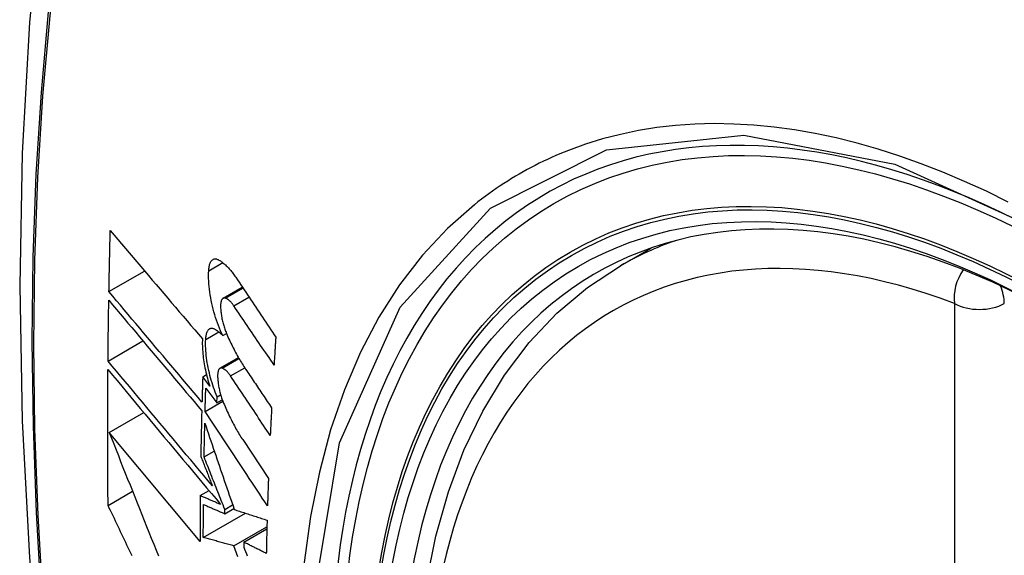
# Model space of a CAD drawing. Header units: inches. Extents: x 326.8 to 385.5, y 125.1 to 182.
# Tile 17 of 45: x 329.269 to 329.599, y 173.59 to 173.769. Entities that reach past the tile are written whole.
import ezdxf

# ---------------------------------------------------------------- set-up
doc = ezdxf.new("R2010")
doc.units = ezdxf.units.IN
doc.header["$MEASUREMENT"] = 0
doc.layers.add('Visible Edges(ANSI)', color=7, linetype='Continuous', lineweight=25)
doc.layers.add('Visible Tangent Edges(ANSI)', color=7, linetype='Continuous', lineweight=25)

msp = doc.modelspace()

# ---------------------------------------------------------------- linework, layer by layer
at = {"layer": 'Visible Edges(ANSI)'}
for p, q in [((329.47069, 173.68663), (329.48096, 173.69256)), ((329.29919, 173.67794), (329.31115, 173.68484)), ((329.33745, 173.67573), (329.34389, 173.67944)), ((329.33732, 173.66321), (329.33858, 173.66394)), ((329.29887, 173.65469), (329.31057, 173.66145)), ((329.33641, 173.65227), (329.34258, 173.65583)), ((329.33062, 173.64944), (329.33187, 173.65017)), ((329.33299, 173.64626), (329.33062, 173.64944)), ((329.33165, 173.64565), (329.33535, 173.64068)), ((329.33142, 173.63778), (329.33737, 173.64121)), ((329.33535, 173.64068), (329.33542, 173.64269)), ((329.33535, 173.64068), (329.33717, 173.64173)), ((329.33542, 173.64269), (329.33663, 173.6434)), ((329.29924, 173.63078), (329.31083, 173.63747)), ((329.32972, 173.59422), (329.29924, 173.63078)), ((329.34401, 173.62834), (329.35265, 173.61531)), ((329.33108, 173.62256), (329.33449, 173.62453)), ((329.29888, 173.60632), (329.30708, 173.61105)), ((329.3298, 173.60957), (329.33273, 173.61127)), ((329.33798, 173.60353), (329.34106, 173.60531)), ((329.33798, 173.60353), (329.338, 173.60497)), ((329.338, 173.60497), (329.34065, 173.6065)), ((329.33082, 173.59557), (329.34493, 173.60371)), ((329.34109, 173.59272), (329.35213, 173.5991)), ((329.34437, 173.594), (329.35212, 173.59848)), ((329.34437, 173.594), (329.34435, 173.59236))]:
    msp.add_line(p, q, dxfattribs=at)
at = {"layer": 'Visible Edges(ANSI)', "flags": 128}
for points in [[(329.3233, 174.01201), (329.31046, 173.97396), (329.2994, 173.93478), (329.2901, 173.89454), (329.28254, 173.85332), (329.2767, 173.81118), (329.27255, 173.76818), (329.27008, 173.72439), (329.26926, 173.67986), (329.27007, 173.63466), (329.2725, 173.58886), (329.27652, 173.5425), (329.28212, 173.49567), (329.28926, 173.44842), (329.29795, 173.40082), (329.30814, 173.35294), (329.31981, 173.30485)], [(329.29919, 173.67794), (329.2992, 173.67879), (329.29922, 173.67964), (329.29924, 173.68049), (329.29925, 173.68135), (329.29927, 173.6822), (329.29929, 173.68305), (329.2993, 173.6839), (329.29932, 173.68475), (329.29934, 173.68561), (329.29936, 173.68646), (329.29938, 173.68731), (329.29939, 173.68817), (329.29941, 173.68902), (329.29943, 173.68987), (329.29945, 173.69072), (329.29947, 173.69158), (329.29949, 173.69243), (329.29951, 173.69328), (329.29953, 173.69414), (329.29955, 173.69499), (329.29957, 173.69584), (329.29959, 173.6967), (329.29962, 173.69755), (329.29964, 173.69841)], [(329.29964, 173.69841), (329.3009, 173.69692), (329.30216, 173.69542), (329.30344, 173.69393), (329.30471, 173.69242), (329.30599, 173.69092), (329.30727, 173.68941), (329.30855, 173.6879), (329.30984, 173.68638), (329.31113, 173.68487), (329.31242, 173.68335), (329.31371, 173.68183), (329.315, 173.68031), (329.3163, 173.67879), (329.31759, 173.67727), (329.31889, 173.67575), (329.32018, 173.67423), (329.32148, 173.67271), (329.32277, 173.67119), (329.32407, 173.66968), (329.32536, 173.66816), (329.32665, 173.66665), (329.32794, 173.66515), (329.32923, 173.66364), (329.33051, 173.66214)], [(329.33262, 173.68497), (329.33264, 173.68535), (329.33268, 173.68571), (329.33273, 173.68606), (329.33279, 173.6864), (329.33286, 173.68671), (329.33294, 173.68701), (329.33303, 173.68729), (329.33314, 173.68754), (329.33325, 173.68778), (329.33337, 173.688), (329.3335, 173.68819), (329.33364, 173.68837), (329.33379, 173.68852), (329.33394, 173.68865), (329.3341, 173.68875), (329.33427, 173.68883), (329.33445, 173.68889), (329.33463, 173.68893), (329.33482, 173.68894), (329.33501, 173.68893), (329.3352, 173.6889), (329.3354, 173.68885), (329.33561, 173.68877), (329.33581, 173.68867)], [(329.33581, 173.68867), (329.33605, 173.68854), (329.3363, 173.6884), (329.33654, 173.68824), (329.33679, 173.68808), (329.33703, 173.6879), (329.33728, 173.68772), (329.33752, 173.68752), (329.33777, 173.68732), (329.33802, 173.6871), (329.33826, 173.68688), (329.33851, 173.68664), (329.33876, 173.6864), (329.339, 173.68614), (329.33925, 173.68588), (329.3395, 173.68561), (329.33974, 173.68533), (329.33999, 173.68503), (329.34023, 173.68473), (329.34047, 173.68443), (329.34072, 173.68411), (329.34096, 173.68378), (329.3412, 173.68345), (329.34143, 173.68311), (329.34167, 173.68276)], [(329.43825, 173.37888), (329.43051, 173.39803), (329.42365, 173.41727), (329.4177, 173.43651), (329.4127, 173.45565), (329.40867, 173.47463), (329.40561, 173.49335), (329.40356, 173.51174), (329.40253, 173.52972), (329.40254, 173.54721), (329.40357, 173.56414), (329.40566, 173.58043), (329.40879, 173.59602), (329.41297, 173.61083), (329.4182, 173.6248), (329.42447, 173.63785), (329.43177, 173.6499), (329.44008, 173.66088), (329.44938, 173.67072), (329.4596, 173.67932), (329.47069, 173.68663)], [(329.33732, 173.66321), (329.33694, 173.66402), (329.33658, 173.66486), (329.33622, 173.66571), (329.33588, 173.66658), (329.33555, 173.66747), (329.33524, 173.66837), (329.33494, 173.66929), (329.33465, 173.67022), (329.33438, 173.67116), (329.33413, 173.6721), (329.33389, 173.67305), (329.33367, 173.67401), (329.33347, 173.67497), (329.33329, 173.67592), (329.33313, 173.67688), (329.33299, 173.67782), (329.33286, 173.67877), (329.33276, 173.6797), (329.33268, 173.68062), (329.33263, 173.68153), (329.33259, 173.68242), (329.33258, 173.68329), (329.33259, 173.68414), (329.33262, 173.68497)], [(329.34167, 173.68276), (329.34223, 173.68192), (329.34279, 173.68109), (329.34334, 173.68025), (329.3439, 173.67941), (329.34446, 173.67858), (329.34502, 173.67774), (329.34558, 173.6769), (329.34614, 173.67606), (329.3467, 173.67522), (329.34726, 173.67439), (329.34782, 173.67355), (329.34838, 173.67271), (329.34894, 173.67187), (329.3495, 173.67103), (329.35006, 173.6702), (329.35062, 173.66936), (329.35118, 173.66852), (329.35174, 173.66768), (329.35231, 173.66684), (329.35287, 173.66601), (329.35343, 173.66517), (329.35399, 173.66433), (329.35455, 173.6635), (329.35511, 173.66266)], [(329.33037, 173.64093), (329.32908, 173.64246), (329.32778, 173.644), (329.32648, 173.64554), (329.32518, 173.64708), (329.32387, 173.64863), (329.32257, 173.65017), (329.32126, 173.65172), (329.31995, 173.65327), (329.31864, 173.65483), (329.31733, 173.65638), (329.31602, 173.65793), (329.31472, 173.65949), (329.31341, 173.66104), (329.3121, 173.66259), (329.3108, 173.66414), (329.30949, 173.66569), (329.30819, 173.66723), (329.3069, 173.66877), (329.3056, 173.67031), (329.30431, 173.67185), (329.30302, 173.67338), (329.30174, 173.6749), (329.30046, 173.67642), (329.29919, 173.67794)], [(329.29887, 173.65469), (329.29887, 173.65553), (329.29888, 173.65638), (329.29889, 173.65723), (329.2989, 173.65808), (329.29891, 173.65892), (329.29892, 173.65977), (329.29893, 173.66062), (329.29894, 173.66147), (329.29895, 173.66232), (329.29896, 173.66317), (329.29897, 173.66401), (329.29898, 173.66486), (329.29899, 173.66571), (329.299, 173.66656), (329.29902, 173.66741), (329.29903, 173.66826), (329.29904, 173.66911), (329.29905, 173.66996), (329.29907, 173.6708), (329.29908, 173.67165), (329.29909, 173.6725), (329.29911, 173.67335), (329.29912, 173.6742), (329.29914, 173.67505)], [(329.29914, 173.67505), (329.30041, 173.67354), (329.30169, 173.67201), (329.30297, 173.67049), (329.30426, 173.66896), (329.30555, 173.66742), (329.30684, 173.66588), (329.30814, 173.66434), (329.30944, 173.66279), (329.31074, 173.66125), (329.31204, 173.6597), (329.31335, 173.65815), (329.31465, 173.65659), (329.31596, 173.65504), (329.31727, 173.65349), (329.31858, 173.65193), (329.31988, 173.65038), (329.32119, 173.64883), (329.3225, 173.64728), (329.3238, 173.64573), (329.32511, 173.64418), (329.32641, 173.64264), (329.32771, 173.6411), (329.329, 173.63956), (329.3303, 173.63803)], [(329.33823, 173.67577), (329.33811, 173.67581), (329.338, 173.67583), (329.33789, 173.67584), (329.33778, 173.67583), (329.33767, 173.67581), (329.33757, 173.67578), (329.33747, 173.67574), (329.33738, 173.67568), (329.33729, 173.67561), (329.3372, 173.67552), (329.33712, 173.67542), (329.33705, 173.67531), (329.33698, 173.67518), (329.33691, 173.67504), (329.33685, 173.6749), (329.3368, 173.67473), (329.33675, 173.67456), (329.33671, 173.67438), (329.33668, 173.67418), (329.33665, 173.67398), (329.33663, 173.67377), (329.33661, 173.67355), (329.33661, 173.67332), (329.33661, 173.67309)], [(329.34105, 173.67317), (329.34094, 173.67334), (329.34082, 173.6735), (329.3407, 173.67366), (329.34059, 173.67382), (329.34047, 173.67396), (329.34035, 173.67411), (329.34023, 173.67425), (329.34012, 173.67438), (329.34, 173.67451), (329.33988, 173.67463), (329.33976, 173.67475), (329.33964, 173.67486), (329.33952, 173.67497), (329.3394, 173.67507), (329.33928, 173.67517), (329.33916, 173.67526), (329.33904, 173.67534), (329.33893, 173.67542), (329.33881, 173.67549), (329.33869, 173.67556), (329.33857, 173.67562), (329.33846, 173.67568), (329.33834, 173.67573), (329.33823, 173.67577)], [(329.33661, 173.67309), (329.33661, 173.67273), (329.33663, 173.67236), (329.33665, 173.67199), (329.33668, 173.67161), (329.33672, 173.67123), (329.33676, 173.67085), (329.33681, 173.67046), (329.33687, 173.67007), (329.33693, 173.66968), (329.337, 173.66928), (329.33708, 173.66889), (329.33716, 173.6685), (329.33725, 173.6681), (329.33734, 173.66771), (329.33744, 173.66732), (329.33755, 173.66693), (329.33766, 173.66655), (329.33778, 173.66616), (329.3379, 173.66579), (329.33803, 173.66541), (329.33816, 173.66504), (329.33829, 173.66468), (329.33843, 173.66432), (329.33858, 173.66397)], [(329.35453, 173.65334), (329.35397, 173.65417), (329.3534, 173.65499), (329.35284, 173.65582), (329.35228, 173.65664), (329.35172, 173.65747), (329.35115, 173.6583), (329.35059, 173.65912), (329.35003, 173.65995), (329.34947, 173.66078), (329.3489, 173.66161), (329.34834, 173.66243), (329.34778, 173.66326), (329.34722, 173.66409), (329.34666, 173.66492), (329.34609, 173.66574), (329.34553, 173.66657), (329.34497, 173.6674), (329.34441, 173.66822), (329.34385, 173.66905), (329.34329, 173.66987), (329.34273, 173.6707), (329.34217, 173.67153), (329.34161, 173.67235), (329.34105, 173.67317)], [(329.33162, 173.66194), (329.33164, 173.66231), (329.33167, 173.66266), (329.33172, 173.663), (329.33177, 173.66333), (329.33184, 173.66363), (329.33192, 173.66392), (329.332, 173.66419), (329.3321, 173.66443), (329.33221, 173.66466), (329.33233, 173.66486), (329.33245, 173.66505), (329.33259, 173.66521), (329.33273, 173.66535), (329.33288, 173.66546), (329.33304, 173.66555), (329.3332, 173.66562), (329.33337, 173.66567), (329.33355, 173.6657), (329.33373, 173.6657), (329.33392, 173.66568), (329.3341, 173.66563), (329.3343, 173.66557), (329.33449, 173.66548), (329.33469, 173.66537)], [(329.33469, 173.66537), (329.3348, 173.6653), (329.33491, 173.66524), (329.33502, 173.66516), (329.33512, 173.66509), (329.33523, 173.66502), (329.33534, 173.66494), (329.33545, 173.66486), (329.33556, 173.66478), (329.33567, 173.6647), (329.33578, 173.66461), (329.33589, 173.66453), (329.336, 173.66444), (329.33611, 173.66435), (329.33622, 173.66425), (329.33633, 173.66416), (329.33644, 173.66406), (329.33655, 173.66396), (329.33666, 173.66386), (329.33677, 173.66376), (329.33688, 173.66365), (329.33699, 173.66354), (329.3371, 173.66344), (329.33721, 173.66332), (329.33732, 173.66321)], [(329.33858, 173.66397), (329.33882, 173.6634), (329.33906, 173.66284), (329.33931, 173.66228), (329.33956, 173.66173), (329.33981, 173.66118), (329.34007, 173.66064), (329.34033, 173.66011), (329.34059, 173.65958), (329.34085, 173.65906), (329.34111, 173.65854), (329.34138, 173.65803), (329.34164, 173.65752), (329.34191, 173.65702), (329.34219, 173.65653), (329.34246, 173.65604), (329.34273, 173.65556), (329.34301, 173.65509), (329.34329, 173.65462), (329.34357, 173.65416), (329.34385, 173.65371), (329.34414, 173.65327), (329.34442, 173.65283), (329.34471, 173.6524), (329.34499, 173.65197)], [(329.33051, 173.66214), (329.33049, 173.66155), (329.33048, 173.66095), (329.33048, 173.66034), (329.33049, 173.65971), (329.33052, 173.65908), (329.33055, 173.65844), (329.3306, 173.65779), (329.33066, 173.65713), (329.33073, 173.65646), (329.33081, 173.65579), (329.3309, 173.65512), (329.331, 173.65444), (329.33112, 173.65376), (329.33124, 173.65307), (329.33137, 173.65238), (329.33152, 173.65169), (329.33167, 173.651), (329.33183, 173.65032), (329.33201, 173.64963), (329.33219, 173.64895), (329.33238, 173.64827), (329.33257, 173.6476), (329.33278, 173.64693), (329.33299, 173.64626)], [(329.33542, 173.64269), (329.33511, 173.64345), (329.33481, 173.64422), (329.33453, 173.645), (329.33425, 173.6458), (329.33398, 173.6466), (329.33373, 173.64741), (329.33349, 173.64823), (329.33326, 173.64906), (329.33304, 173.64989), (329.33284, 173.65073), (329.33265, 173.65157), (329.33247, 173.65241), (329.33231, 173.65324), (329.33216, 173.65408), (329.33203, 173.65491), (329.33192, 173.65574), (329.33182, 173.65656), (329.33174, 173.65737), (329.33168, 173.65816), (329.33163, 173.65895), (329.3316, 173.65972), (329.33159, 173.66048), (329.33159, 173.66122), (329.33162, 173.66194)], [(329.35511, 173.66266), (329.35509, 173.66227), (329.35506, 173.66188), (329.35504, 173.66149), (329.35501, 173.66111), (329.35499, 173.66072), (329.35496, 173.66033), (329.35494, 173.65994), (329.35491, 173.65955), (329.35489, 173.65916), (329.35486, 173.65878), (329.35484, 173.65839), (329.35481, 173.658), (329.35479, 173.65761), (329.35477, 173.65722), (329.35474, 173.65683), (329.35472, 173.65645), (329.35469, 173.65606), (329.35467, 173.65567), (329.35465, 173.65528), (329.35462, 173.65489), (329.3546, 173.65451), (329.35457, 173.65412), (329.35455, 173.65373), (329.35453, 173.65334)], [(329.33386, 173.61284), (329.33242, 173.61457), (329.33096, 173.6163), (329.32951, 173.61804), (329.32805, 173.61979), (329.32658, 173.62154), (329.32511, 173.62329), (329.32365, 173.62505), (329.32217, 173.62681), (329.3207, 173.62857), (329.31923, 173.63033), (329.31776, 173.63209), (329.31628, 173.63385), (329.31481, 173.63561), (329.31334, 173.63737), (329.31187, 173.63913), (329.31041, 173.64088), (329.30895, 173.64262), (329.30749, 173.64437), (329.30604, 173.64611), (329.30459, 173.64784), (329.30315, 173.64956), (329.30172, 173.65128), (329.30029, 173.65299), (329.29887, 173.65469)], [(329.29888, 173.60632), (329.29887, 173.60821), (329.29885, 173.61009), (329.29883, 173.61198), (329.29882, 173.61387), (329.29881, 173.61576), (329.2988, 173.61765), (329.29879, 173.61954), (329.29878, 173.62143), (329.29877, 173.62332), (329.29877, 173.62522), (329.29876, 173.62711), (329.29876, 173.62901), (329.29876, 173.6309), (329.29876, 173.6328), (329.29876, 173.6347), (329.29876, 173.6366), (329.29877, 173.6385), (329.29877, 173.6404), (329.29878, 173.6423), (329.29879, 173.6442), (329.2988, 173.6461), (329.29881, 173.64801), (329.29883, 173.64991), (329.29884, 173.65182)], [(329.29884, 173.65182), (329.30037, 173.64999), (329.3019, 173.64815), (329.30345, 173.6463), (329.305, 173.64444), (329.30656, 173.64258), (329.30813, 173.6407), (329.3097, 173.63882), (329.31128, 173.63693), (329.31286, 173.63503), (329.31445, 173.63314), (329.31604, 173.63123), (329.31763, 173.62933), (329.31922, 173.62742), (329.32082, 173.62551), (329.32241, 173.62361), (329.324, 173.6217), (329.3256, 173.6198), (329.32718, 173.6179), (329.32877, 173.616), (329.33035, 173.61411), (329.33193, 173.61222), (329.33351, 173.61034), (329.33507, 173.60846), (329.33663, 173.6066)], [(329.33716, 173.6523), (329.33705, 173.65234), (329.33694, 173.65236), (329.33683, 173.65237), (329.33673, 173.65237), (329.33663, 173.65235), (329.33653, 173.65232), (329.33643, 173.65228), (329.33634, 173.65222), (329.33625, 173.65215), (329.33617, 173.65207), (329.33609, 173.65197), (329.33602, 173.65186), (329.33595, 173.65174), (329.33589, 173.6516), (329.33583, 173.65145), (329.33578, 173.65129), (329.33574, 173.65112), (329.3357, 173.65094), (329.33567, 173.65075), (329.33564, 173.65055), (329.33563, 173.65034), (329.33561, 173.65012), (329.33561, 173.64989), (329.33561, 173.64966)], [(329.33994, 173.64968), (329.33983, 173.64985), (329.33971, 173.65001), (329.3396, 173.65017), (329.33948, 173.65032), (329.33937, 173.65047), (329.33925, 173.65062), (329.33913, 173.65075), (329.33902, 173.65089), (329.3389, 173.65102), (329.33878, 173.65114), (329.33867, 173.65126), (329.33855, 173.65138), (329.33843, 173.65148), (329.33831, 173.65159), (329.3382, 173.65168), (329.33808, 173.65178), (329.33796, 173.65186), (329.33785, 173.65194), (329.33773, 173.65202), (329.33762, 173.65209), (329.3375, 173.65215), (329.33739, 173.65221), (329.33728, 173.65226), (329.33716, 173.6523)], [(329.34499, 173.65197), (329.34536, 173.65143), (329.34572, 173.65089), (329.34608, 173.65035), (329.34645, 173.64981), (329.34681, 173.64927), (329.34717, 173.64873), (329.34754, 173.64819), (329.3479, 173.64765), (329.34826, 173.64711), (329.34863, 173.64657), (329.34899, 173.64603), (329.34935, 173.64549), (329.34972, 173.64495), (329.35008, 173.6444), (329.35044, 173.64386), (329.35081, 173.64332), (329.35117, 173.64278), (329.35154, 173.64224), (329.3519, 173.6417), (329.35226, 173.64116), (329.35263, 173.64062), (329.35299, 173.64008), (329.35335, 173.63954), (329.35372, 173.639)], [(329.33062, 173.64944), (329.33061, 173.64909), (329.3306, 173.64873), (329.33059, 173.64838), (329.33058, 173.64802), (329.33057, 173.64767), (329.33056, 173.64731), (329.33054, 173.64696), (329.33053, 173.6466), (329.33052, 173.64625), (329.33051, 173.64589), (329.3305, 173.64554), (329.33049, 173.64519), (329.33048, 173.64483), (329.33047, 173.64448), (329.33046, 173.64412), (329.33045, 173.64377), (329.33044, 173.64341), (329.33043, 173.64306), (329.33042, 173.6427), (329.33041, 173.64235), (329.3304, 173.64199), (329.33039, 173.64164), (329.33038, 173.64129), (329.33037, 173.64093)], [(329.33561, 173.64966), (329.33562, 173.6493), (329.33564, 173.64894), (329.33567, 173.64857), (329.3357, 173.64819), (329.33574, 173.64781), (329.33578, 173.64743), (329.33584, 173.64704), (329.3359, 173.64665), (329.33596, 173.64626), (329.33603, 173.64587), (329.33611, 173.64548), (329.3362, 173.64508), (329.33629, 173.64469), (329.33639, 173.6443), (329.33649, 173.64391), (329.3366, 173.64352), (329.33671, 173.64314), (329.33683, 173.64275), (329.33695, 173.64238), (329.33708, 173.642), (329.33721, 173.64163), (329.33734, 173.64127), (329.33748, 173.64091), (329.33763, 173.64056)], [(329.35326, 173.62975), (329.3527, 173.63058), (329.35215, 173.63141), (329.35159, 173.63224), (329.35104, 173.63307), (329.35048, 173.6339), (329.34993, 173.63473), (329.34937, 173.63556), (329.34882, 173.63639), (329.34826, 173.63722), (329.34771, 173.63806), (329.34715, 173.63889), (329.3466, 173.63972), (329.34604, 173.64055), (329.34548, 173.64138), (329.34493, 173.64221), (329.34437, 173.64304), (329.34382, 173.64387), (329.34326, 173.6447), (329.34271, 173.64553), (329.34216, 173.64636), (329.3416, 173.64719), (329.34105, 173.64802), (329.3405, 173.64885), (329.33994, 173.64968)], [(329.33142, 173.63778), (329.33143, 173.63811), (329.33144, 173.63844), (329.33145, 173.63876), (329.33146, 173.63909), (329.33147, 173.63942), (329.33148, 173.63975), (329.33149, 173.64007), (329.33149, 173.6404), (329.3315, 173.64073), (329.33151, 173.64106), (329.33152, 173.64139), (329.33153, 173.64171), (329.33154, 173.64204), (329.33155, 173.64237), (329.33156, 173.6427), (329.33157, 173.64302), (329.33158, 173.64335), (329.33159, 173.64368), (329.3316, 173.64401), (329.33161, 173.64434), (329.33162, 173.64466), (329.33163, 173.64499), (329.33164, 173.64532), (329.33165, 173.64565)], [(329.33763, 173.64056), (329.33787, 173.63998), (329.33811, 173.63941), (329.33836, 173.63884), (329.33861, 173.63828), (329.33886, 173.63773), (329.33912, 173.63718), (329.33937, 173.63664), (329.33963, 173.6361), (329.33989, 173.63557), (329.34015, 173.63504), (329.34042, 173.63452), (329.34068, 173.63401), (329.34095, 173.6335), (329.34122, 173.63299), (329.34149, 173.6325), (329.34177, 173.63201), (329.34204, 173.63153), (329.34232, 173.63105), (329.3426, 173.63058), (329.34288, 173.63012), (329.34316, 173.62966), (329.34344, 173.62921), (329.34372, 173.62877), (329.34401, 173.62834)], [(329.3303, 173.63803), (329.33028, 173.63739), (329.33026, 173.63675), (329.33025, 173.63612), (329.33023, 173.63548), (329.33022, 173.63484), (329.3302, 173.63421), (329.33019, 173.63357), (329.33017, 173.63293), (329.33016, 173.63229), (329.33014, 173.63166), (329.33013, 173.63102), (329.33012, 173.63038), (329.3301, 173.62975), (329.33009, 173.62911), (329.33008, 173.62847), (329.33006, 173.62784), (329.33005, 173.6272), (329.33004, 173.62656), (329.33003, 173.62593), (329.33001, 173.62529), (329.33, 173.62466), (329.32999, 173.62402), (329.32998, 173.62339), (329.32997, 173.62275)], [(329.35233, 173.60615), (329.35147, 173.60747), (329.3506, 173.60878), (329.34973, 173.6101), (329.34885, 173.61142), (329.34798, 173.61274), (329.34711, 173.61405), (329.34624, 173.61537), (329.34537, 173.61669), (329.34449, 173.61801), (329.34362, 173.61933), (329.34275, 173.62066), (329.34187, 173.62198), (329.341, 173.6233), (329.34013, 173.62462), (329.33926, 173.62594), (329.33838, 173.62726), (329.33751, 173.62857), (329.33664, 173.62989), (329.33577, 173.63121), (329.3349, 173.63253), (329.33403, 173.63384), (329.33316, 173.63516), (329.33229, 173.63647), (329.33142, 173.63778)], [(329.35372, 173.639), (329.3537, 173.63861), (329.35368, 173.63823), (329.35366, 173.63784), (329.35364, 173.63746), (329.35362, 173.63707), (329.3536, 173.63669), (329.35358, 173.6363), (329.35356, 173.63591), (329.35354, 173.63553), (329.35352, 173.63514), (329.3535, 173.63476), (329.35348, 173.63437), (329.35346, 173.63399), (329.35344, 173.6336), (329.35342, 173.63322), (329.35341, 173.63283), (329.35339, 173.63245), (329.35337, 173.63206), (329.35335, 173.63168), (329.35333, 173.63129), (329.35331, 173.63091), (329.35329, 173.63052), (329.35328, 173.63014), (329.35326, 173.62975)], [(329.33108, 173.62256), (329.33109, 173.62303), (329.3311, 173.6235), (329.33111, 173.62397), (329.33112, 173.62444), (329.33113, 173.62491), (329.33114, 173.62538), (329.33115, 173.62585), (329.33116, 173.62632), (329.33117, 173.62678), (329.33117, 173.62725), (329.33118, 173.62772), (329.33119, 173.62819), (329.3312, 173.62866), (329.33121, 173.62913), (329.33122, 173.6296), (329.33124, 173.63007), (329.33125, 173.63054), (329.33126, 173.63101), (329.33127, 173.63148), (329.33128, 173.63195), (329.33129, 173.63242), (329.3313, 173.63289), (329.33131, 173.63336), (329.33132, 173.63383)], [(329.33132, 173.63383), (329.33172, 173.63265), (329.33212, 173.63147), (329.33253, 173.63029), (329.33293, 173.6291), (329.33334, 173.6279), (329.33374, 173.62671), (329.33415, 173.62551), (329.33456, 173.62431), (329.33497, 173.62311), (329.33538, 173.6219), (329.33579, 173.62069), (329.33621, 173.61948), (329.33662, 173.61827), (329.33703, 173.61706), (329.33745, 173.61585), (329.33786, 173.61464), (329.33828, 173.61342), (329.33869, 173.61221), (329.33911, 173.61099), (329.33952, 173.60978), (329.33994, 173.60857), (329.34035, 173.60736), (329.34077, 173.60615), (329.34118, 173.60494)], [(329.29924, 173.63078), (329.30001, 173.62884), (329.30078, 173.62689), (329.30155, 173.62494), (329.30233, 173.62299), (329.3031, 173.62103), (329.30389, 173.61906), (329.30467, 173.6171), (329.30545, 173.61512), (329.30624, 173.61315), (329.30703, 173.61117), (329.30782, 173.60919), (329.30861, 173.60721), (329.3094, 173.60523), (329.3102, 173.60324), (329.31099, 173.60126), (329.31179, 173.59928), (329.31258, 173.59729), (329.31338, 173.59531), (329.31418, 173.59333), (329.31498, 173.59135), (329.31577, 173.58938)], [(329.32997, 173.62275), (329.33013, 173.62234), (329.33029, 173.62193), (329.33045, 173.62151), (329.33062, 173.6211), (329.33078, 173.62069), (329.33094, 173.62028), (329.3311, 173.61987), (329.33126, 173.61945), (329.33143, 173.61904), (329.33159, 173.61863), (329.33175, 173.61821), (329.33191, 173.6178), (329.33208, 173.61739), (329.33224, 173.61697), (329.3324, 173.61656), (329.33256, 173.61615), (329.33272, 173.61573), (329.33289, 173.61532), (329.33305, 173.61491), (329.33321, 173.61449), (329.33338, 173.61408), (329.33354, 173.61367), (329.3337, 173.61325), (329.33386, 173.61284)], [(329.338, 173.60497), (329.33771, 173.6057), (329.33742, 173.60644), (329.33713, 173.60717), (329.33684, 173.60791), (329.33655, 173.60865), (329.33626, 173.60938), (329.33597, 173.61012), (329.33568, 173.61085), (329.33539, 173.61159), (329.3351, 173.61232), (329.33481, 173.61306), (329.33453, 173.61379), (329.33424, 173.61453), (329.33395, 173.61526), (329.33366, 173.616), (329.33337, 173.61673), (329.33309, 173.61746), (329.3328, 173.61819), (329.33251, 173.61892), (329.33223, 173.61965), (329.33194, 173.62038), (329.33165, 173.62111), (329.33137, 173.62184), (329.33108, 173.62256)], [(329.35265, 173.61531), (329.35263, 173.61493), (329.35262, 173.61455), (329.3526, 173.61417), (329.35259, 173.61378), (329.35258, 173.6134), (329.35256, 173.61302), (329.35255, 173.61264), (329.35254, 173.61226), (329.35252, 173.61187), (329.35251, 173.61149), (329.3525, 173.61111), (329.35248, 173.61073), (329.35247, 173.61035), (329.35246, 173.60997), (329.35244, 173.60958), (329.35243, 173.6092), (329.35242, 173.60882), (329.35241, 173.60844), (329.35239, 173.60806), (329.35238, 173.60768), (329.35237, 173.6073), (329.35236, 173.60691), (329.35235, 173.60653), (329.35233, 173.60615)], [(329.3298, 173.60957), (329.32979, 173.60893), (329.32978, 173.60829), (329.32978, 173.60765), (329.32977, 173.60701), (329.32977, 173.60637), (329.32976, 173.60573), (329.32976, 173.60509), (329.32976, 173.60445), (329.32975, 173.60381), (329.32975, 173.60317), (329.32975, 173.60253), (329.32974, 173.60189), (329.32974, 173.60125), (329.32974, 173.60061), (329.32973, 173.59997), (329.32973, 173.59933), (329.32973, 173.59869), (329.32973, 173.59805), (329.32973, 173.59741), (329.32973, 173.59677), (329.32973, 173.59614), (329.32972, 173.5955), (329.32972, 173.59486), (329.32972, 173.59422)], [(329.33663, 173.6066), (329.33635, 173.60672), (329.33606, 173.60685), (329.33578, 173.60697), (329.33549, 173.60709), (329.3352, 173.60722), (329.33492, 173.60734), (329.33463, 173.60747), (329.33435, 173.60759), (329.33406, 173.60771), (329.33378, 173.60784), (329.33349, 173.60796), (329.33321, 173.60809), (329.33292, 173.60821), (329.33264, 173.60833), (329.33235, 173.60846), (329.33207, 173.60858), (329.33178, 173.60871), (329.3315, 173.60883), (329.33121, 173.60895), (329.33093, 173.60908), (329.33065, 173.6092), (329.33036, 173.60932), (329.33008, 173.60945), (329.3298, 173.60957)], [(329.30691, 173.58941), (329.30649, 173.5903), (329.30606, 173.59119), (329.30564, 173.59208), (329.30521, 173.59298), (329.30479, 173.59387), (329.30437, 173.59476), (329.30394, 173.59565), (329.30352, 173.59654), (329.3031, 173.59743), (329.30268, 173.59832), (329.30225, 173.59921), (329.30183, 173.6001), (329.30141, 173.60099), (329.30099, 173.60188), (329.30057, 173.60277), (329.30015, 173.60366), (329.29972, 173.60455), (329.2993, 173.60543), (329.29888, 173.60632)], [(329.33082, 173.59557), (329.33082, 173.59603), (329.33082, 173.59649), (329.33082, 173.59695), (329.33082, 173.59741), (329.33082, 173.59787), (329.33082, 173.59833), (329.33083, 173.59879), (329.33083, 173.59925), (329.33083, 173.59971), (329.33083, 173.60017), (329.33083, 173.60063), (329.33084, 173.60109), (329.33084, 173.60155), (329.33084, 173.60201), (329.33084, 173.60247), (329.33085, 173.60293), (329.33085, 173.60339), (329.33085, 173.60385), (329.33086, 173.60432), (329.33086, 173.60478), (329.33086, 173.60524), (329.33087, 173.6057), (329.33087, 173.60616), (329.33087, 173.60662)], [(329.33087, 173.60662), (329.33117, 173.60649), (329.33146, 173.60636), (329.33176, 173.60624), (329.33205, 173.60611), (329.33235, 173.60598), (329.33264, 173.60585), (329.33294, 173.60572), (329.33323, 173.60559), (329.33353, 173.60546), (329.33383, 173.60533), (329.33412, 173.6052), (329.33442, 173.60507), (329.33471, 173.60495), (329.33501, 173.60482), (329.33531, 173.60469), (329.3356, 173.60456), (329.3359, 173.60443), (329.3362, 173.6043), (329.33649, 173.60417), (329.33679, 173.60404), (329.33709, 173.60391), (329.33738, 173.60379), (329.33768, 173.60366), (329.33798, 173.60353)], [(329.34118, 173.60494), (329.34163, 173.60479), (329.34209, 173.60464), (329.34254, 173.60449), (329.343, 173.60434), (329.34345, 173.60419), (329.34391, 173.60405), (329.34437, 173.6039), (329.34482, 173.60375), (329.34528, 173.6036), (329.34574, 173.60345), (329.3462, 173.6033), (329.34666, 173.60315), (329.34712, 173.603), (329.34758, 173.60286), (329.34804, 173.60271), (329.3485, 173.60256), (329.34896, 173.60241), (329.34942, 173.60226), (329.34988, 173.60211), (329.35035, 173.60197), (329.35081, 173.60182), (329.35127, 173.60167), (329.35173, 173.60152), (329.3522, 173.60138)], [(329.3522, 173.60138), (329.35218, 173.60091), (329.35217, 173.60044), (329.35216, 173.59998), (329.35215, 173.59951), (329.35213, 173.59905), (329.35212, 173.59858), (329.35211, 173.59811), (329.3521, 173.59765), (329.35209, 173.59718), (329.35208, 173.59672), (329.35207, 173.59625), (329.35205, 173.59579), (329.35204, 173.59532), (329.35203, 173.59485), (329.35202, 173.59439), (329.35201, 173.59392), (329.352, 173.59346), (329.35199, 173.59299), (329.35198, 173.59253), (329.35197, 173.59206), (329.35197, 173.5916), (329.35196, 173.59114), (329.35195, 173.59067), (329.35194, 173.59021)], [(329.34109, 173.59272), (329.34066, 173.59284), (329.34023, 173.59296), (329.3398, 173.59308), (329.33937, 173.5932), (329.33894, 173.59331), (329.33851, 173.59343), (329.33808, 173.59355), (329.33765, 173.59367), (329.33722, 173.59379), (329.33679, 173.59391), (329.33636, 173.59402), (329.33594, 173.59414), (329.33551, 173.59426), (329.33508, 173.59438), (329.33465, 173.5945), (329.33422, 173.59462), (329.33379, 173.59474), (329.33337, 173.59486), (329.33294, 173.59497), (329.33252, 173.59509), (329.33209, 173.59521), (329.33167, 173.59533), (329.33124, 173.59545), (329.33082, 173.59557)], [(329.3424, 173.58906), (329.34196, 173.59028), (329.34153, 173.5915), (329.34109, 173.59272)], [(329.34435, 173.59236), (329.34466, 173.59161), (329.34496, 173.59085), (329.34527, 173.5901), (329.34557, 173.58935)], [(329.35194, 173.59021), (329.35162, 173.59036), (329.35131, 173.59052), (329.35099, 173.59068), (329.35067, 173.59084), (329.35036, 173.591), (329.35004, 173.59115), (329.34972, 173.59131), (329.34941, 173.59147), (329.34909, 173.59163), (329.34878, 173.59179), (329.34846, 173.59195), (329.34814, 173.5921), (329.34783, 173.59226), (329.34751, 173.59242), (329.3472, 173.59258), (329.34688, 173.59274), (329.34657, 173.5929), (329.34625, 173.59305), (329.34594, 173.59321), (329.34563, 173.59337), (329.34531, 173.59353), (329.345, 173.59369), (329.34468, 173.59384), (329.34437, 173.594)]]:
    msp.add_lwpolyline(points, dxfattribs=at)
at = {"layer": 'Visible Edges(ANSI)'}
for centre, major_axis, start_param, end_param in [((329.72462, 172.90928), (-0.64961, 1.12515), 5.161526, 5.834048), ((329.61987, 173.41136), (0.15748, -0.27276), 2.363977, 7.060801)]:
    msp.add_ellipse(centre, major_axis=major_axis, ratio=0.57735, start_param=start_param, end_param=end_param, dxfattribs=at)
msp.add_ellipse((329.61639, 173.40935), major_axis=(-0.15994, 0.27703), ratio=0.57735, dxfattribs=at)
at = {"layer": 'Visible Tangent Edges(ANSI)'}
for p, q in [((329.33262, 173.68497), (329.33732, 173.68769)), ((329.33823, 173.67577), (329.34408, 173.67915)), ((329.34105, 173.67317), (329.34612, 173.6761)), ((329.58264, 173.67398), (329.58264, 173.18931)), ((329.33162, 173.66194), (329.33597, 173.66446)), ((329.33716, 173.6523), (329.34275, 173.65553)), ((329.33994, 173.64968), (329.34469, 173.65242))]:
    msp.add_line(p, q, dxfattribs=at)
at = {"layer": 'Visible Tangent Edges(ANSI)', "flags": 128}
for points in [[(329.32243, 173.96827), (329.31467, 173.94583), (329.30755, 173.92273), (329.30108, 173.89899), (329.29527, 173.87464), (329.29013, 173.8497), (329.28568, 173.82421), (329.28191, 173.79819), (329.27882, 173.77168), (329.27643, 173.7447), (329.27472, 173.71731), (329.27371, 173.68953), (329.27338, 173.66136), (329.27374, 173.63281), (329.27478, 173.60388), (329.27651, 173.57459), (329.27893, 173.54497), (329.28202, 173.51507), (329.28579, 173.4849), (329.29023, 173.45449), (329.29534, 173.42384), (329.30113, 173.39299), (329.30757, 173.36195)], [(329.30833, 173.36157), (329.30187, 173.39254), (329.29607, 173.42333), (329.29093, 173.45393), (329.28647, 173.48428), (329.28269, 173.51439), (329.27958, 173.54424), (329.27716, 173.5738), (329.27542, 173.60303), (329.27437, 173.63191), (329.27401, 173.66039), (329.27434, 173.68848), (329.27536, 173.71618), (329.27707, 173.74349), (329.27948, 173.77036), (329.28258, 173.79677), (329.28636, 173.82268), (329.29084, 173.84806), (329.29599, 173.87288), (329.30181, 173.89711), (329.3083, 173.92072), (329.31544, 173.94368), (329.32322, 173.96599)], [(329.60064, 173.70797), (329.59333, 173.71157), (329.58602, 173.71491), (329.57874, 173.718), (329.57148, 173.72083), (329.56427, 173.7234), (329.5571, 173.7257), (329.54999, 173.72772), (329.54294, 173.72947), (329.53597, 173.73095), (329.52905, 173.73215), (329.5222, 173.73309), (329.51541, 173.73375), (329.50871, 173.73413), (329.50209, 173.73425), (329.49557, 173.73408), (329.48916, 173.73364), (329.48286, 173.73292), (329.47668, 173.73193), (329.47062, 173.73067), (329.46469, 173.72915), (329.45889, 173.72735), (329.45321, 173.72529)], [(329.407, 173.37214), (329.38286, 173.44121), (329.36942, 173.5088), (329.36727, 173.57187), (329.37652, 173.6273), (329.39681, 173.67275), (329.42707, 173.70596), (329.46601, 173.72542), (329.51198, 173.7304), (329.56265, 173.72063), (329.61577, 173.69658)], [(329.45321, 173.72529), (329.45179, 173.72472), (329.45038, 173.72413), (329.44897, 173.72353), (329.44758, 173.72292), (329.44619, 173.72228), (329.44481, 173.72163), (329.44345, 173.72096), (329.44209, 173.72028), (329.44074, 173.71957), (329.4394, 173.71886), (329.43807, 173.71812), (329.43675, 173.71737), (329.43544, 173.7166), (329.43414, 173.71582), (329.43285, 173.71502), (329.43157, 173.7142), (329.4303, 173.71337), (329.42904, 173.71252), (329.42779, 173.71166), (329.42655, 173.71077), (329.42532, 173.70988), (329.4241, 173.70896), (329.42289, 173.70803), (329.42169, 173.70708)], [(329.42169, 173.70708), (329.41266, 173.6991), (329.4043, 173.69013), (329.39664, 173.68021), (329.3897, 173.66936), (329.38352, 173.65763), (329.37811, 173.64503), (329.37351, 173.63162), (329.36973, 173.61747), (329.36678, 173.60263), (329.36466, 173.58713), (329.36339, 173.57102), (329.36297, 173.55434), (329.36339, 173.53713), (329.36468, 173.51948), (329.36681, 173.50148), (329.36978, 173.48317), (329.37356, 173.46463), (329.37816, 173.44589), (329.38355, 173.42703), (329.38973, 173.40811), (329.39667, 173.38919)]]:
    msp.add_lwpolyline(points, dxfattribs=at)
at = {"layer": 'Visible Tangent Edges(ANSI)'}
for centre, major_axis, ratio, start_param, end_param in [((329.61888, 173.41078), (-0.17318, 0.29996), 0.57735, 5.05527, 10.652693), ((329.61883, 173.41075), (-0.15059, 0.26083), 0.57735, 5.66855, 8.468616), ((329.62718, 173.41557), (-0.1565, 0.27106), 0.57735, 6.171189, 6.283185), ((329.59099, 173.67881), (-0.00418, -0.01105), 0.667065, 4.356432, 5.396522), ((329.59099, 173.67881), (0.00591, -0.01023), 0.57735, 0.785398, 1.348991), ((329.59099, 173.67881), (-0.01181, 0), 0.57735, 0.785398, 2.356194)]:
    msp.add_ellipse(centre, major_axis=major_axis, ratio=ratio, start_param=start_param, end_param=end_param, dxfattribs=at)
for centre, major_axis in [((329.61947, 173.41112), (0.17111, -0.29637)), ((329.6165, 173.40941), (-0.1627, 0.2818)), ((329.61639, 173.40935), (0.1621, -0.28076))]:
    msp.add_ellipse(centre, major_axis=major_axis, ratio=0.57735, dxfattribs=at)

doc.saveas('drawing.dxf')
